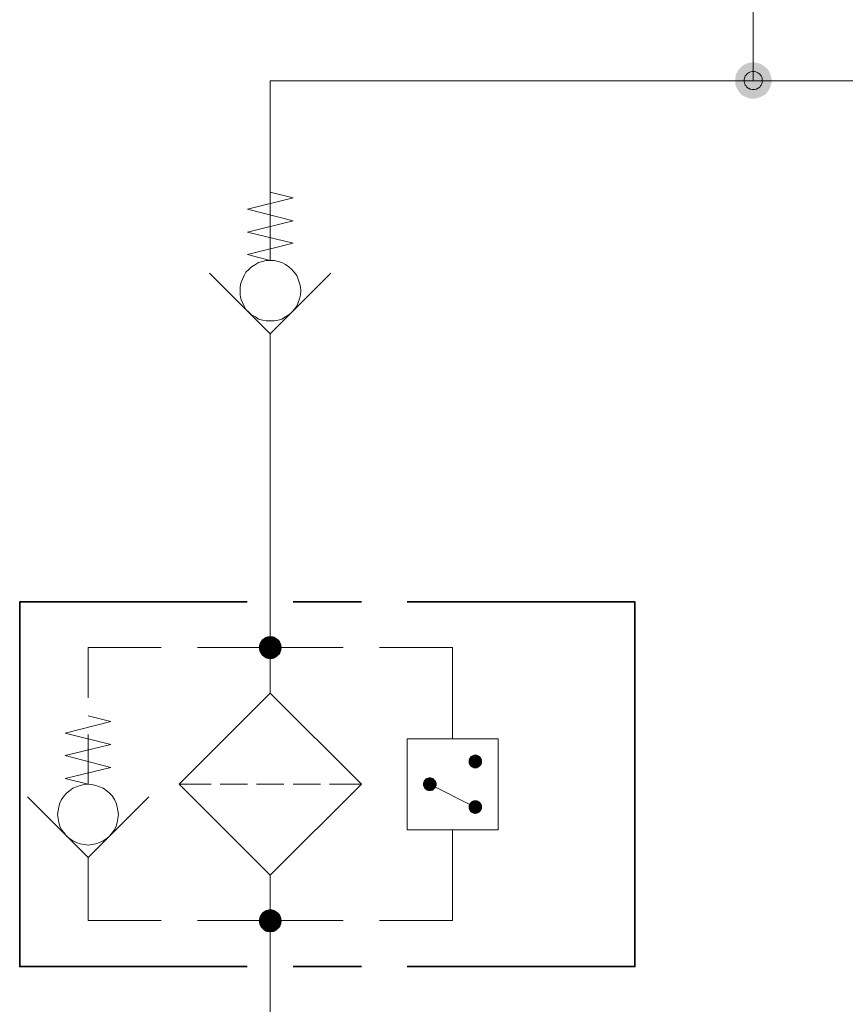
# Model space of a CAD drawing. Header units: millimetres. Extents: x 0 to 203, y 0 to 47.
# Tile 143 of 196: x 154.89 to 156.32, y 22.52 to 24.22. Entities that reach past the tile are written whole.
import ezdxf

# ---------------------------------------------------------------- set-up
doc = ezdxf.new("R2010")
doc.units = ezdxf.units.MM
doc.layers.add('PDF_Geomertry', color=7, linetype='Continuous')
doc.layers.add('PDF_Solid Fills', color=7, linetype='Continuous')

msp = doc.modelspace()

# ---------------------------------------------------------------- hatches: boundary and pattern name
at = {"layer": 'PDF_Solid Fills', "transparency": 33554559}
for points in [[(156.1588, 24.1151), (156.1365, 24.1374), (156.1393, 24.1401)], [(156.1588, 24.1151), (156.1393, 24.1401), (156.1429, 24.1429)], [(156.1588, 24.1151), (156.1429, 24.1429), (156.1463, 24.1443)], [(156.1588, 24.1151), (156.1463, 24.1443), (156.1504, 24.1457)], [(156.1588, 24.1151), (156.1504, 24.1457), (156.1546, 24.1465)], [(156.1588, 24.1151), (156.1546, 24.1465), (156.1588, 24.1471)], [(156.1588, 24.1151), (156.1588, 24.1471), (156.1629, 24.1465)], [(156.1588, 24.1151), (156.1629, 24.1465), (156.1665, 24.1457)], [(156.1588, 24.1151), (156.1665, 24.1457), (156.1707, 24.1443)], [(156.1588, 24.1151), (156.1707, 24.1443), (156.174, 24.1429)], [(156.1588, 24.1151), (156.174, 24.1429), (156.1777, 24.1401)], [(156.1588, 24.1151), (156.1777, 24.1401), (156.181, 24.1374)], [(156.1588, 24.1151), (156.1277, 24.1193), (156.1282, 24.1235)], [(156.1588, 24.1151), (156.1282, 24.1235), (156.1296, 24.1276)], [(156.1588, 24.1151), (156.1296, 24.1276), (156.1318, 24.1313)], [(156.1588, 24.1151), (156.1318, 24.1313), (156.1338, 24.1346)], [(156.1588, 24.1151), (156.1338, 24.1346), (156.1365, 24.1374)], [(156.1588, 24.1151), (156.181, 24.1374), (156.1838, 24.1346)], [(156.1588, 24.1151), (156.1838, 24.1346), (156.186, 24.1313)], [(156.1588, 24.1151), (156.186, 24.1313), (156.1879, 24.1276)], [(156.1588, 24.1151), (156.1879, 24.1276), (156.1888, 24.1235)], [(156.1588, 24.1151), (156.1888, 24.1235), (156.1902, 24.1193)], [(156.1588, 24.1151), (156.1277, 24.1151), (156.1277, 24.1193)], [(156.1588, 24.1151), (156.1277, 24.111), (156.1277, 24.1151)], [(156.1588, 24.1151), (156.1282, 24.1076), (156.1277, 24.111)], [(156.1588, 24.1151), (156.1296, 24.1035), (156.1282, 24.1076)], [(156.1588, 24.1151), (156.1318, 24.0999), (156.1296, 24.1035)], [(156.1588, 24.1151), (156.1338, 24.0965), (156.1318, 24.0999)], [(156.1588, 24.1151), (156.1365, 24.0929), (156.1338, 24.0965)], [(156.1588, 24.1151), (156.1393, 24.0901), (156.1365, 24.0929)], [(156.1588, 24.1151), (156.1429, 24.0882), (156.1393, 24.0901)], [(156.1588, 24.1151), (156.1463, 24.0868), (156.1429, 24.0882)], [(156.1588, 24.1151), (156.1504, 24.0854), (156.1463, 24.0868)], [(156.1588, 24.1151), (156.1546, 24.084), (156.1504, 24.0854)], [(156.1588, 24.1151), (156.1588, 24.084), (156.1546, 24.084)], [(156.1588, 24.1151), (156.1902, 24.1193), (156.1902, 24.1151)], [(156.1588, 24.1151), (156.1629, 24.084), (156.1588, 24.084)], [(156.1588, 24.1151), (156.1665, 24.0854), (156.1629, 24.084)], [(156.1588, 24.1151), (156.1707, 24.0868), (156.1665, 24.0854)], [(156.1588, 24.1151), (156.174, 24.0882), (156.1707, 24.0868)], [(156.1588, 24.1151), (156.1777, 24.0901), (156.174, 24.0882)], [(156.1588, 24.1151), (156.181, 24.0929), (156.1777, 24.0901)], [(156.1588, 24.1151), (156.1838, 24.0965), (156.181, 24.0929)], [(156.1588, 24.1151), (156.186, 24.0999), (156.1838, 24.0965)], [(156.1588, 24.1151), (156.1879, 24.1035), (156.186, 24.0999)], [(156.1588, 24.1151), (156.1888, 24.1076), (156.1879, 24.1035)], [(156.1588, 24.1151), (156.1902, 24.111), (156.1888, 24.1076)], [(156.1588, 24.1151), (156.1902, 24.1151), (156.1902, 24.111)], [(155.3254, 23.1374), (155.3138, 23.1526), (155.3157, 23.154)], [(155.3254, 23.1374), (155.3157, 23.154), (155.3179, 23.1554)], [(155.3254, 23.1374), (155.3179, 23.1554), (155.3207, 23.1563)], [(155.3254, 23.1374), (155.3207, 23.1563), (155.3235, 23.1568)], [(155.3254, 23.1374), (155.3235, 23.1568), (155.3254, 23.1568)], [(155.3254, 23.1374), (155.3282, 23.1568), (155.331, 23.1563)], [(155.3254, 23.1374), (155.3254, 23.1568), (155.3282, 23.1568)], [(155.3254, 23.1374), (155.331, 23.1563), (155.3332, 23.1554)], [(155.3254, 23.1374), (155.3332, 23.1554), (155.3352, 23.154)], [(155.3254, 23.1374), (155.3352, 23.154), (155.3374, 23.1526)], [(155.3254, 23.1374), (155.306, 23.1396), (155.3068, 23.1424)], [(155.3254, 23.1374), (155.306, 23.1374), (155.306, 23.1396)], [(155.3254, 23.1374), (155.306, 23.1346), (155.306, 23.1374)], [(155.3254, 23.1374), (155.3068, 23.1318), (155.306, 23.1346)], [(155.3254, 23.1374), (155.3068, 23.1424), (155.3074, 23.1443)], [(155.3254, 23.1374), (155.3074, 23.1299), (155.3068, 23.1318)], [(155.3254, 23.1374), (155.3074, 23.1443), (155.3088, 23.1471)], [(155.3254, 23.1374), (155.3088, 23.1271), (155.3074, 23.1299)], [(155.3254, 23.1374), (155.3088, 23.1471), (155.3102, 23.1493)], [(155.3254, 23.1374), (155.3102, 23.1249), (155.3088, 23.1271)], [(155.3254, 23.1374), (155.3102, 23.1493), (155.3115, 23.1513)], [(155.3254, 23.1374), (155.3115, 23.1235), (155.3102, 23.1249)], [(155.3254, 23.1374), (155.3115, 23.1513), (155.3138, 23.1526)], [(155.3254, 23.1374), (155.3138, 23.1215), (155.3115, 23.1235)], [(155.3254, 23.1374), (155.3157, 23.1201), (155.3138, 23.1215)], [(155.3254, 23.1374), (155.3179, 23.1188), (155.3157, 23.1201)], [(155.3254, 23.1374), (155.3207, 23.1179), (155.3179, 23.1188)], [(155.3254, 23.1374), (155.3235, 23.1174), (155.3207, 23.1179)], [(155.3254, 23.1374), (155.3254, 23.1174), (155.3235, 23.1174)], [(155.3254, 23.1374), (155.3374, 23.1526), (155.3393, 23.1513)], [(155.3254, 23.1374), (155.3393, 23.1513), (155.3415, 23.1493)], [(155.3254, 23.1374), (155.3415, 23.1493), (155.3429, 23.1471)], [(155.3254, 23.1374), (155.3429, 23.1471), (155.3435, 23.1443)], [(155.3254, 23.1374), (155.3435, 23.1443), (155.3449, 23.1424)], [(155.3254, 23.1374), (155.3449, 23.1424), (155.3449, 23.1396)], [(155.3254, 23.1374), (155.3449, 23.1396), (155.3457, 23.1374)], [(155.3254, 23.1374), (155.3282, 23.1174), (155.3254, 23.1174)], [(155.3254, 23.1374), (155.331, 23.1179), (155.3282, 23.1174)], [(155.3254, 23.1374), (155.3332, 23.1188), (155.331, 23.1179)], [(155.3254, 23.1374), (155.3352, 23.1201), (155.3332, 23.1188)], [(155.3254, 23.1374), (155.3374, 23.1215), (155.3352, 23.1201)], [(155.3254, 23.1374), (155.3393, 23.1235), (155.3374, 23.1215)], [(155.3254, 23.1374), (155.3415, 23.1249), (155.3393, 23.1235)], [(155.3254, 23.1374), (155.3429, 23.1271), (155.3415, 23.1249)], [(155.3254, 23.1374), (155.3435, 23.1299), (155.3429, 23.1271)], [(155.3254, 23.1374), (155.3449, 23.1318), (155.3435, 23.1299)], [(155.3254, 23.1374), (155.3449, 23.1346), (155.3449, 23.1318)], [(155.3254, 23.1374), (155.3457, 23.1374), (155.3449, 23.1346)], [(155.679, 22.941), (155.6721, 22.9499), (155.6735, 22.9507)], [(155.679, 22.941), (155.6735, 22.9507), (155.6749, 22.9512)], [(155.679, 22.941), (155.6749, 22.9512), (155.6763, 22.9521)], [(155.679, 22.941), (155.6763, 22.9521), (155.6777, 22.9521)], [(155.679, 22.941), (155.6777, 22.9521), (155.679, 22.9526)], [(155.679, 22.941), (155.679, 22.9526), (155.681, 22.9521)], [(155.679, 22.941), (155.6824, 22.9521), (155.6838, 22.9512)], [(155.679, 22.941), (155.681, 22.9521), (155.6824, 22.9521)], [(155.679, 22.941), (155.6838, 22.9512), (155.6852, 22.9507)], [(155.679, 22.941), (155.6852, 22.9507), (155.6865, 22.9499)], [(155.679, 22.941), (155.6679, 22.9438), (155.6685, 22.9451)], [(155.679, 22.941), (155.6679, 22.9424), (155.6679, 22.9438)], [(155.679, 22.941), (155.6679, 22.941), (155.6679, 22.9424)], [(155.679, 22.941), (155.6679, 22.9388), (155.6679, 22.941)], [(155.679, 22.941), (155.6679, 22.9374), (155.6679, 22.9388)], [(155.679, 22.941), (155.6685, 22.936), (155.6679, 22.9374)], [(155.679, 22.941), (155.6685, 22.9451), (155.6693, 22.9465)], [(155.679, 22.941), (155.6693, 22.9346), (155.6685, 22.936)], [(155.679, 22.941), (155.6693, 22.9465), (155.6699, 22.9479)], [(155.679, 22.941), (155.6699, 22.9332), (155.6693, 22.9346)], [(155.679, 22.941), (155.6699, 22.9479), (155.6707, 22.9493)], [(155.679, 22.941), (155.6707, 22.9326), (155.6699, 22.9332)], [(155.679, 22.941), (155.6707, 22.9493), (155.6721, 22.9499)], [(155.679, 22.941), (155.6721, 22.9313), (155.6707, 22.9326)], [(155.679, 22.941), (155.6735, 22.9304), (155.6721, 22.9313)], [(155.679, 22.941), (155.6749, 22.9299), (155.6735, 22.9304)], [(155.679, 22.941), (155.6763, 22.929), (155.6749, 22.9299)], [(155.679, 22.941), (155.6777, 22.929), (155.6763, 22.929)], [(155.679, 22.941), (155.679, 22.929), (155.6777, 22.929)], [(155.679, 22.941), (155.6865, 22.9499), (155.6874, 22.9493)], [(155.679, 22.941), (155.6874, 22.9493), (155.6888, 22.9479)], [(155.679, 22.941), (155.6888, 22.9479), (155.6893, 22.9465)], [(155.679, 22.941), (155.6893, 22.9465), (155.6902, 22.9451)], [(155.679, 22.941), (155.6902, 22.9451), (155.6907, 22.9438)], [(155.679, 22.941), (155.6907, 22.9438), (155.6907, 22.9424)], [(155.679, 22.941), (155.6907, 22.9424), (155.6907, 22.941)], [(155.679, 22.941), (155.681, 22.929), (155.679, 22.929)], [(155.679, 22.941), (155.6824, 22.929), (155.681, 22.929)], [(155.679, 22.941), (155.6838, 22.9299), (155.6824, 22.929)], [(155.679, 22.941), (155.6852, 22.9304), (155.6838, 22.9299)], [(155.679, 22.941), (155.6865, 22.9313), (155.6852, 22.9304)], [(155.679, 22.941), (155.6874, 22.9326), (155.6865, 22.9313)], [(155.679, 22.941), (155.6888, 22.9332), (155.6874, 22.9326)], [(155.679, 22.941), (155.6893, 22.9346), (155.6888, 22.9332)], [(155.679, 22.941), (155.6902, 22.936), (155.6893, 22.9346)], [(155.679, 22.941), (155.6907, 22.9374), (155.6902, 22.936)], [(155.679, 22.941), (155.6907, 22.9388), (155.6907, 22.9374)], [(155.679, 22.941), (155.6907, 22.941), (155.6907, 22.9388)], [(155.6004, 22.9013), (155.5888, 22.9013), (155.5893, 22.9026)], [(155.6004, 22.9013), (155.5893, 22.8999), (155.5888, 22.9013)], [(155.6004, 22.9013), (155.5893, 22.904), (155.5902, 22.9063)], [(155.6004, 22.9013), (155.5893, 22.9026), (155.5893, 22.904)], [(155.6004, 22.9013), (155.5893, 22.8985), (155.5893, 22.8999)], [(155.6004, 22.9013), (155.5902, 22.8971), (155.5893, 22.8985)], [(155.6004, 22.9013), (155.5902, 22.9063), (155.5907, 22.9076)], [(155.6004, 22.9013), (155.5907, 22.8957), (155.5902, 22.8971)], [(155.6004, 22.9013), (155.5907, 22.9076), (155.5915, 22.9082)], [(155.6004, 22.9013), (155.5915, 22.8943), (155.5907, 22.8957)], [(155.6004, 22.9013), (155.5915, 22.9082), (155.5921, 22.9096)], [(155.6004, 22.9013), (155.5921, 22.8929), (155.5915, 22.8943)], [(155.6004, 22.9013), (155.5921, 22.9096), (155.5935, 22.911)], [(155.6004, 22.9013), (155.5935, 22.8924), (155.5921, 22.8929)], [(155.6004, 22.9013), (155.5935, 22.911), (155.5949, 22.9118)], [(155.6004, 22.9013), (155.5949, 22.891), (155.5935, 22.8924)], [(155.6004, 22.9013), (155.5949, 22.9118), (155.5963, 22.9124)], [(155.6004, 22.9013), (155.5963, 22.8901), (155.5949, 22.891)], [(155.6004, 22.9013), (155.5963, 22.9124), (155.5977, 22.9124)], [(155.6004, 22.9013), (155.5977, 22.8901), (155.5963, 22.8901)], [(155.6004, 22.9013), (155.5977, 22.9124), (155.599, 22.9132)], [(155.6004, 22.9013), (155.599, 22.8896), (155.5977, 22.8901)], [(155.6004, 22.9013), (155.599, 22.9132), (155.6004, 22.9132)], [(155.6004, 22.9013), (155.6004, 22.8896), (155.599, 22.8896)], [(155.6004, 22.9013), (155.6027, 22.9132), (155.604, 22.9124)], [(155.6004, 22.9013), (155.6004, 22.9132), (155.6027, 22.9132)], [(155.6004, 22.9013), (155.6054, 22.9124), (155.6068, 22.9118)], [(155.6004, 22.9013), (155.604, 22.9124), (155.6054, 22.9124)], [(155.6004, 22.9013), (155.6068, 22.9118), (155.6082, 22.911)], [(155.6004, 22.9013), (155.6082, 22.911), (155.6088, 22.9096)], [(155.6004, 22.9013), (155.6088, 22.9096), (155.6102, 22.9082)], [(155.6004, 22.9013), (155.6102, 22.9082), (155.611, 22.9076)], [(155.6004, 22.9013), (155.611, 22.9076), (155.6115, 22.9063)], [(155.6004, 22.9013), (155.6115, 22.9063), (155.6124, 22.904)], [(155.6004, 22.9013), (155.6124, 22.904), (155.6124, 22.9026)], [(155.6004, 22.9013), (155.6124, 22.9026), (155.6124, 22.9013)], [(155.6004, 22.9013), (155.6027, 22.8896), (155.6004, 22.8896)], [(155.6004, 22.9013), (155.604, 22.8901), (155.6027, 22.8896)], [(155.6004, 22.9013), (155.6054, 22.8901), (155.604, 22.8901)], [(155.6004, 22.9013), (155.6068, 22.891), (155.6054, 22.8901)], [(155.6004, 22.9013), (155.6082, 22.8924), (155.6068, 22.891)], [(155.6004, 22.9013), (155.6088, 22.8929), (155.6082, 22.8924)], [(155.6004, 22.9013), (155.6102, 22.8943), (155.6088, 22.8929)], [(155.6004, 22.9013), (155.611, 22.8957), (155.6102, 22.8943)], [(155.6004, 22.9013), (155.6115, 22.8971), (155.611, 22.8957)], [(155.6004, 22.9013), (155.6124, 22.8985), (155.6115, 22.8971)], [(155.6004, 22.9013), (155.6124, 22.8999), (155.6124, 22.8985)], [(155.6004, 22.9013), (155.6124, 22.9013), (155.6124, 22.8999)], [(155.679, 22.8618), (155.6679, 22.8651), (155.6685, 22.8665)], [(155.679, 22.8618), (155.6685, 22.8665), (155.6693, 22.8679)], [(155.679, 22.8618), (155.6693, 22.8679), (155.6699, 22.8693)], [(155.679, 22.8618), (155.6699, 22.8693), (155.6707, 22.8701)], [(155.679, 22.8618), (155.6707, 22.8701), (155.6721, 22.8715)], [(155.679, 22.8618), (155.6721, 22.8715), (155.6735, 22.8721)], [(155.679, 22.8618), (155.6735, 22.8721), (155.6749, 22.8729)], [(155.679, 22.8618), (155.6749, 22.8729), (155.6763, 22.8735)], [(155.679, 22.8618), (155.6763, 22.8735), (155.6777, 22.8735)], [(155.679, 22.8618), (155.6777, 22.8735), (155.679, 22.8735)], [(155.679, 22.8618), (155.6824, 22.8735), (155.6838, 22.8729)], [(155.679, 22.8618), (155.681, 22.8735), (155.6824, 22.8735)], [(155.679, 22.8618), (155.679, 22.8735), (155.681, 22.8735)], [(155.679, 22.8618), (155.6838, 22.8729), (155.6852, 22.8721)], [(155.679, 22.8618), (155.6852, 22.8721), (155.6865, 22.8715)], [(155.679, 22.8618), (155.6865, 22.8715), (155.6874, 22.8701)], [(155.679, 22.8618), (155.6874, 22.8701), (155.6888, 22.8693)], [(155.679, 22.8618), (155.6888, 22.8693), (155.6893, 22.8679)], [(155.679, 22.8618), (155.6893, 22.8679), (155.6902, 22.8665)], [(155.679, 22.8618), (155.6902, 22.8665), (155.6907, 22.8651)], [(155.679, 22.8618), (155.6679, 22.8638), (155.6679, 22.8651)], [(155.679, 22.8618), (155.6679, 22.8618), (155.6679, 22.8638)], [(155.679, 22.8618), (155.6679, 22.8604), (155.6679, 22.8618)], [(155.679, 22.8618), (155.6679, 22.859), (155.6679, 22.8604)], [(155.679, 22.8618), (155.6685, 22.8576), (155.6679, 22.859)], [(155.679, 22.8618), (155.6693, 22.8563), (155.6685, 22.8576)], [(155.679, 22.8618), (155.6699, 22.8549), (155.6693, 22.8563)], [(155.679, 22.8618), (155.6707, 22.8535), (155.6699, 22.8549)], [(155.679, 22.8618), (155.6721, 22.8526), (155.6707, 22.8535)], [(155.679, 22.8618), (155.6735, 22.8521), (155.6721, 22.8526)], [(155.679, 22.8618), (155.6749, 22.8513), (155.6735, 22.8521)], [(155.679, 22.8618), (155.6763, 22.8507), (155.6749, 22.8513)], [(155.679, 22.8618), (155.6777, 22.8507), (155.6763, 22.8507)], [(155.679, 22.8618), (155.679, 22.8499), (155.6777, 22.8507)], [(155.679, 22.8618), (155.6907, 22.8651), (155.6907, 22.8638)], [(155.679, 22.8618), (155.6907, 22.8638), (155.6907, 22.8618)], [(155.679, 22.8618), (155.681, 22.8507), (155.679, 22.8499)], [(155.679, 22.8618), (155.6824, 22.8507), (155.681, 22.8507)], [(155.679, 22.8618), (155.6838, 22.8513), (155.6824, 22.8507)], [(155.679, 22.8618), (155.6852, 22.8521), (155.6838, 22.8513)], [(155.679, 22.8618), (155.6865, 22.8526), (155.6852, 22.8521)], [(155.679, 22.8618), (155.6874, 22.8535), (155.6865, 22.8526)], [(155.679, 22.8618), (155.6888, 22.8549), (155.6874, 22.8535)], [(155.679, 22.8618), (155.6893, 22.8563), (155.6888, 22.8549)], [(155.679, 22.8618), (155.6902, 22.8576), (155.6893, 22.8563)], [(155.679, 22.8618), (155.6907, 22.859), (155.6902, 22.8576)], [(155.679, 22.8618), (155.6907, 22.8604), (155.6907, 22.859)], [(155.679, 22.8618), (155.6907, 22.8618), (155.6907, 22.8604)], [(155.3254, 22.666), (155.3102, 22.6776), (155.3115, 22.6799)], [(155.3254, 22.666), (155.3115, 22.6799), (155.3138, 22.6813)], [(155.3254, 22.666), (155.3138, 22.6813), (155.3157, 22.6826)], [(155.3254, 22.666), (155.3157, 22.6826), (155.3179, 22.684)], [(155.3254, 22.666), (155.3179, 22.684), (155.3207, 22.6846)], [(155.3254, 22.666), (155.3207, 22.6846), (155.3235, 22.6854)], [(155.3254, 22.666), (155.3235, 22.6854), (155.3254, 22.6854)], [(155.3254, 22.666), (155.3282, 22.6854), (155.331, 22.6846)], [(155.3254, 22.666), (155.3254, 22.6854), (155.3282, 22.6854)], [(155.3254, 22.666), (155.331, 22.6846), (155.3332, 22.684)], [(155.3254, 22.666), (155.3332, 22.684), (155.3352, 22.6826)], [(155.3254, 22.666), (155.3352, 22.6826), (155.3374, 22.6813)], [(155.3254, 22.666), (155.3374, 22.6813), (155.3393, 22.6799)], [(155.3254, 22.666), (155.3393, 22.6799), (155.3415, 22.6776)], [(155.3254, 22.666), (155.306, 22.6679), (155.3068, 22.6707)], [(155.3254, 22.666), (155.306, 22.666), (155.306, 22.6679)], [(155.3254, 22.666), (155.306, 22.6632), (155.306, 22.666)], [(155.3254, 22.666), (155.3068, 22.6604), (155.306, 22.6632)], [(155.3254, 22.666), (155.3068, 22.6707), (155.3074, 22.6729)], [(155.3254, 22.666), (155.3074, 22.6582), (155.3068, 22.6604)], [(155.3254, 22.666), (155.3074, 22.6729), (155.3088, 22.6757)], [(155.3254, 22.666), (155.3088, 22.6554), (155.3074, 22.6582)], [(155.3254, 22.666), (155.3088, 22.6757), (155.3102, 22.6776)], [(155.3254, 22.666), (155.3102, 22.6535), (155.3088, 22.6554)], [(155.3254, 22.666), (155.3115, 22.6521), (155.3102, 22.6535)], [(155.3254, 22.666), (155.3138, 22.6499), (155.3115, 22.6521)], [(155.3254, 22.666), (155.3157, 22.6485), (155.3138, 22.6499)], [(155.3254, 22.666), (155.3179, 22.6471), (155.3157, 22.6485)], [(155.3254, 22.666), (155.3207, 22.6465), (155.3179, 22.6471)], [(155.3254, 22.666), (155.3235, 22.6465), (155.3207, 22.6465)], [(155.3254, 22.666), (155.3254, 22.6457), (155.3235, 22.6465)], [(155.3254, 22.666), (155.3415, 22.6776), (155.3429, 22.6757)], [(155.3254, 22.666), (155.3429, 22.6757), (155.3435, 22.6729)], [(155.3254, 22.666), (155.3435, 22.6729), (155.3449, 22.6707)], [(155.3254, 22.666), (155.3449, 22.6707), (155.3449, 22.6679)], [(155.3254, 22.666), (155.3449, 22.6679), (155.3457, 22.666)], [(155.3254, 22.666), (155.3282, 22.6465), (155.3254, 22.6457)], [(155.3254, 22.666), (155.331, 22.6465), (155.3282, 22.6465)], [(155.3254, 22.666), (155.3332, 22.6471), (155.331, 22.6465)], [(155.3254, 22.666), (155.3352, 22.6485), (155.3332, 22.6471)], [(155.3254, 22.666), (155.3374, 22.6499), (155.3352, 22.6485)], [(155.3254, 22.666), (155.3393, 22.6521), (155.3374, 22.6499)], [(155.3254, 22.666), (155.3415, 22.6535), (155.3393, 22.6521)], [(155.3254, 22.666), (155.3429, 22.6554), (155.3415, 22.6535)], [(155.3254, 22.666), (155.3435, 22.6582), (155.3429, 22.6554)], [(155.3254, 22.666), (155.3449, 22.6604), (155.3435, 22.6582)], [(155.3254, 22.666), (155.3449, 22.6632), (155.3449, 22.6604)], [(155.3254, 22.666), (155.3457, 22.666), (155.3449, 22.6632)]]:
    msp.add_hatch(color=256, dxfattribs=at).paths.add_polyline_path(points)

# ---------------------------------------------------------------- linework, layer by layer
at = {"layer": 'PDF_Geomertry', "lineweight": 15}
for points in [[(156.1588, 24.1151), (156.1588, 24.4651), (165.8013, 24.4651), (165.8013, 30.1785)], [(156.874, 23.9229), (156.9129, 23.9132), (156.8346, 23.8938), (156.9129, 23.8735), (156.8346, 23.854), (156.9129, 23.8346), (156.8346, 23.8151), (156.874, 23.8049), (156.874, 24.1151), (156.1588, 24.1151), (155.3254, 24.1151), (155.3254, 23.8049), (155.2865, 23.8151), (155.3652, 23.8346), (155.2865, 23.854), (155.3652, 23.8735), (155.2865, 23.8938), (155.3652, 23.9132), (155.3254, 23.9229)], [(155.4304, 23.7832), (155.3254, 23.6785), (155.2207, 23.7832)], [(155.3254, 23.6785), (155.3254, 23.6479), (155.3254, 23.216), (155.3254, 23.0582)], [(155.0115, 23.0507), (155.0115, 23.1374), (155.1374, 23.1374)], [(155.1999, 23.1374), (155.3254, 23.1374), (155.4513, 23.1374)], [(155.5143, 23.1374), (155.6402, 23.1374), (155.6402, 22.9799)], [(155.0115, 23.0193), (155.0504, 23.0096), (154.9721, 22.9896), (155.0504, 22.9701), (154.9721, 22.9507), (155.0504, 22.9304), (154.9721, 22.911), (155.0115, 22.9013), (155.0115, 22.9874)], [(155.2235, 22.9013), (155.1685, 22.9013)], [(155.2865, 22.9013), (155.2393, 22.9013)], [(155.3018, 22.9013), (155.349, 22.9013)], [(155.3652, 22.9013), (155.4124, 22.9013)], [(155.4832, 22.9013), (155.4277, 22.9013)], [(155.6004, 22.9013), (155.679, 22.8618)], [(155.1165, 22.8799), (155.0115, 22.7749), (154.9068, 22.8799)], [(155.5143, 22.666), (155.6402, 22.666), (155.6402, 22.8229)], [(155.0115, 22.7749), (155.0115, 22.7443), (155.0115, 22.666), (155.1374, 22.666)], [(156.1824, 21.8049), (156.1824, 22.2763), (155.711, 22.2763), (155.3254, 22.2763), (155.3254, 22.5868), (155.3254, 22.7443)], [(155.1999, 22.666), (155.3254, 22.666), (155.4513, 22.666)]]:
    msp.add_lwpolyline(points, dxfattribs=at)
at = {"layer": 'PDF_Geomertry', "lineweight": 0}
for points in [[(156.1429, 24.1151), (156.1429, 24.1132), (156.1435, 24.1118), (156.1443, 24.1096), (156.1449, 24.1076), (156.1463, 24.1063), (156.1477, 24.104), (156.149, 24.1026), (156.1504, 24.1021), (156.1527, 24.1007), (156.1546, 24.1007), (156.1568, 24.0999), (156.1588, 24.0999), (156.161, 24.0999), (156.1629, 24.1007), (156.1643, 24.1007), (156.1665, 24.1021), (156.1685, 24.1026), (156.1699, 24.104), (156.1713, 24.1063), (156.1721, 24.1076), (156.1735, 24.1096), (156.174, 24.1118), (156.174, 24.1132), (156.174, 24.1151), (156.174, 24.1174), (156.174, 24.1193), (156.1735, 24.1215), (156.1721, 24.1235), (156.1713, 24.1249), (156.1699, 24.1263), (156.1685, 24.1276), (156.1665, 24.129), (156.1643, 24.1299), (156.1629, 24.1304), (156.161, 24.1313), (156.1588, 24.1313), (156.1568, 24.1313), (156.1546, 24.1304), (156.1527, 24.1299), (156.1504, 24.129), (156.149, 24.1276), (156.1477, 24.1263), (156.1463, 24.1249), (156.1449, 24.1235), (156.1443, 24.1215), (156.1435, 24.1193), (156.1429, 24.1174), (156.1429, 24.1151)], [(155.3157, 23.1374), (155.3157, 23.136), (155.3165, 23.1346), (155.3165, 23.1332), (155.3171, 23.1318), (155.3179, 23.1313), (155.3185, 23.1304), (155.3199, 23.129), (155.3207, 23.1285), (155.3221, 23.1276), (155.3235, 23.1276), (155.324, 23.1271), (155.3254, 23.1271), (155.3268, 23.1271), (155.3282, 23.1276), (155.3296, 23.1276), (155.3304, 23.1285), (155.3318, 23.129), (155.3324, 23.1304), (155.3332, 23.1313), (155.3346, 23.1318), (155.3346, 23.1332), (155.3352, 23.1346), (155.3352, 23.136), (155.3352, 23.1374), (155.3352, 23.1382), (155.3352, 23.1396), (155.3346, 23.141), (155.3346, 23.1424), (155.3332, 23.1429), (155.3324, 23.1443), (155.3318, 23.1451), (155.3304, 23.1457), (155.3296, 23.1465), (155.3282, 23.1465), (155.3268, 23.1471), (155.3254, 23.1471), (155.324, 23.1471), (155.3235, 23.1465), (155.3221, 23.1465), (155.3207, 23.1457), (155.3199, 23.1451), (155.3185, 23.1443), (155.3179, 23.1429), (155.3171, 23.1424), (155.3165, 23.141), (155.3165, 23.1396), (155.3157, 23.1382), (155.3157, 23.1374)], [(155.6735, 22.941), (155.6735, 22.9401), (155.6735, 22.9388), (155.674, 22.9382), (155.674, 22.9374), (155.6749, 22.9368), (155.6754, 22.936), (155.6763, 22.9354), (155.6768, 22.9354), (155.6777, 22.9346), (155.6782, 22.9346), (155.679, 22.9346), (155.6804, 22.9346), (155.681, 22.9346), (155.6818, 22.9354), (155.6824, 22.9354), (155.6832, 22.936), (155.6832, 22.9368), (155.6838, 22.9368), (155.6846, 22.9374), (155.6846, 22.9382), (155.6852, 22.9388), (155.6852, 22.9401), (155.6852, 22.941), (155.6852, 22.9415), (155.6852, 22.9424), (155.6846, 22.9429), (155.6846, 22.9438), (155.6838, 22.9443), (155.6832, 22.9451), (155.6824, 22.9457), (155.6818, 22.9457), (155.681, 22.9465), (155.6804, 22.9465), (155.679, 22.9465), (155.6782, 22.9465), (155.6777, 22.9465), (155.6768, 22.9457), (155.6763, 22.9457), (155.6754, 22.9451), (155.6749, 22.9451), (155.6749, 22.9443), (155.674, 22.9438), (155.674, 22.9429), (155.6735, 22.9424), (155.6735, 22.9415), (155.6735, 22.941)], [(155.5949, 22.9013), (155.5949, 22.9007), (155.5949, 22.8999), (155.5949, 22.8993), (155.5957, 22.8985), (155.5963, 22.8979), (155.5963, 22.8971), (155.5971, 22.8965), (155.5977, 22.8965), (155.5985, 22.8957), (155.599, 22.8957), (155.5999, 22.8957), (155.6004, 22.8957), (155.6013, 22.8957), (155.6027, 22.8957), (155.6032, 22.8957), (155.604, 22.8965), (155.6046, 22.8971), (155.6054, 22.8979), (155.606, 22.8985), (155.606, 22.8993), (155.6068, 22.8999), (155.6068, 22.9007), (155.6068, 22.9013), (155.6068, 22.9021), (155.6068, 22.9026), (155.606, 22.9035), (155.606, 22.904), (155.6054, 22.9049), (155.6046, 22.9054), (155.604, 22.9063), (155.6032, 22.9068), (155.6027, 22.9068), (155.6013, 22.9068), (155.6004, 22.9076), (155.5999, 22.9068), (155.599, 22.9068), (155.5985, 22.9068), (155.5977, 22.9063), (155.5971, 22.9063), (155.5963, 22.9054), (155.5963, 22.9049), (155.5957, 22.904), (155.5949, 22.9035), (155.5949, 22.9026), (155.5949, 22.9021), (155.5949, 22.9013)], [(155.6735, 22.8618), (155.6735, 22.861), (155.6735, 22.8604), (155.674, 22.8596), (155.674, 22.859), (155.6749, 22.8582), (155.6749, 22.8576), (155.6754, 22.8576), (155.6763, 22.8568), (155.6768, 22.8568), (155.6777, 22.8563), (155.6782, 22.8563), (155.679, 22.8563), (155.6804, 22.8563), (155.681, 22.8563), (155.6818, 22.8568), (155.6824, 22.8568), (155.6832, 22.8576), (155.6838, 22.8582), (155.6846, 22.859), (155.6846, 22.8596), (155.6852, 22.8604), (155.6852, 22.861), (155.6852, 22.8618), (155.6852, 22.8632), (155.6852, 22.8638), (155.6846, 22.8646), (155.6846, 22.8651), (155.6838, 22.866), (155.6832, 22.866), (155.6832, 22.8665), (155.6824, 22.8674), (155.6818, 22.8674), (155.681, 22.8679), (155.6804, 22.8679), (155.679, 22.8679), (155.6782, 22.8679), (155.6777, 22.8679), (155.6768, 22.8674), (155.6763, 22.8674), (155.6754, 22.8665), (155.6749, 22.866), (155.674, 22.8651), (155.674, 22.8646), (155.6735, 22.8638), (155.6735, 22.8632), (155.6735, 22.8618)], [(155.3157, 22.666), (155.3157, 22.6646), (155.3165, 22.6632), (155.3165, 22.6618), (155.3171, 22.6604), (155.3179, 22.6596), (155.3185, 22.659), (155.3199, 22.6576), (155.3207, 22.6568), (155.3221, 22.6563), (155.3235, 22.6563), (155.324, 22.6563), (155.3254, 22.6554), (155.3268, 22.6563), (155.3282, 22.6563), (155.3296, 22.6563), (155.3304, 22.6568), (155.3318, 22.6576), (155.3324, 22.659), (155.3332, 22.6596), (155.3346, 22.6604), (155.3346, 22.6618), (155.3352, 22.6632), (155.3352, 22.6646), (155.3352, 22.666), (155.3352, 22.6665), (155.3352, 22.6679), (155.3346, 22.6693), (155.3346, 22.6707), (155.3332, 22.6715), (155.3324, 22.6729), (155.3318, 22.6735), (155.3304, 22.6743), (155.3296, 22.6749), (155.3282, 22.6749), (155.3268, 22.6757), (155.3254, 22.6757), (155.324, 22.6757), (155.3235, 22.6749), (155.3221, 22.6749), (155.3207, 22.6743), (155.3199, 22.6735), (155.3185, 22.6729), (155.3179, 22.6715), (155.3171, 22.6707), (155.3165, 22.6693), (155.3165, 22.6679), (155.3157, 22.6665), (155.3157, 22.666)]]:
    msp.add_lwpolyline(points, close=True, dxfattribs=at)
at = {"layer": 'PDF_Geomertry', "lineweight": 15}
for points in [[(155.3782, 23.7526), (155.3777, 23.7596), (155.3763, 23.766), (155.374, 23.7729), (155.3713, 23.779), (155.3671, 23.7846), (155.3629, 23.7896), (155.3574, 23.7943), (155.3518, 23.7979), (155.3457, 23.8013), (155.3393, 23.8035), (155.3324, 23.8049), (155.3254, 23.8049), (155.3185, 23.8049), (155.3124, 23.8035), (155.3054, 23.8013), (155.2999, 23.7979), (155.2935, 23.7943), (155.2888, 23.7896), (155.2838, 23.7846), (155.2804, 23.779), (155.2777, 23.7729), (155.2749, 23.766), (155.2735, 23.7596), (155.2735, 23.7526), (155.2735, 23.7457), (155.2749, 23.7388), (155.2777, 23.7326), (155.2804, 23.7263), (155.2838, 23.7207), (155.2888, 23.716), (155.2935, 23.711), (155.2999, 23.7076), (155.3054, 23.704), (155.3124, 23.7021), (155.3185, 23.7007), (155.3254, 23.7007), (155.3324, 23.7007), (155.3393, 23.7021), (155.3457, 23.704), (155.3518, 23.7076), (155.3574, 23.711), (155.3629, 23.716), (155.3671, 23.7207), (155.3713, 23.7263), (155.374, 23.7326), (155.3763, 23.7388), (155.3777, 23.7457), (155.3782, 23.7526)], [(155.3254, 23.0582), (155.4832, 22.9013), (155.3254, 22.7443), (155.1685, 22.9013)], [(155.5615, 22.8229), (155.7185, 22.8229), (155.7185, 22.9799), (155.5615, 22.9799), (155.5615, 22.8229)], [(155.0638, 22.8493), (155.0629, 22.8554), (155.0615, 22.8624), (155.0596, 22.8688), (155.0568, 22.8749), (155.0527, 22.8813), (155.0485, 22.886), (155.0435, 22.8901), (155.0374, 22.8943), (155.031, 22.8971), (155.0249, 22.8993), (155.0179, 22.9007), (155.0115, 22.9013), (155.0046, 22.9007), (154.9977, 22.8993), (154.9915, 22.8971), (154.9852, 22.8943), (154.9796, 22.8901), (154.974, 22.886), (154.9699, 22.8813), (154.9657, 22.8749), (154.9629, 22.8688), (154.961, 22.8624), (154.9596, 22.8554), (154.9588, 22.8493), (154.9596, 22.8424), (154.961, 22.8354), (154.9629, 22.829), (154.9657, 22.8229), (154.9699, 22.8174), (154.974, 22.8118), (154.9796, 22.8076), (154.9852, 22.8035), (154.9915, 22.8007), (154.9977, 22.7985), (155.0046, 22.7971), (155.0115, 22.7965), (155.0179, 22.7971), (155.0249, 22.7985), (155.031, 22.8007), (155.0374, 22.8035), (155.0435, 22.8076), (155.0485, 22.8118), (155.0527, 22.8174), (155.0568, 22.8229), (155.0596, 22.829), (155.0615, 22.8354), (155.0629, 22.8424), (155.0638, 22.8493)]]:
    msp.add_lwpolyline(points, close=True, dxfattribs=at)
at = {"layer": 'PDF_Geomertry', "lineweight": 35}
for points in [[(155.286, 22.5868), (154.8935, 22.5868), (154.8935, 23.216), (155.286, 23.216)], [(155.3652, 23.216), (155.4832, 23.216)], [(155.5615, 23.216), (155.9546, 23.216), (155.9546, 22.5868), (155.5615, 22.5868)], [(155.4832, 22.5868), (155.3652, 22.5868)]]:
    msp.add_lwpolyline(points, dxfattribs=at)

doc.saveas('drawing.dxf')
